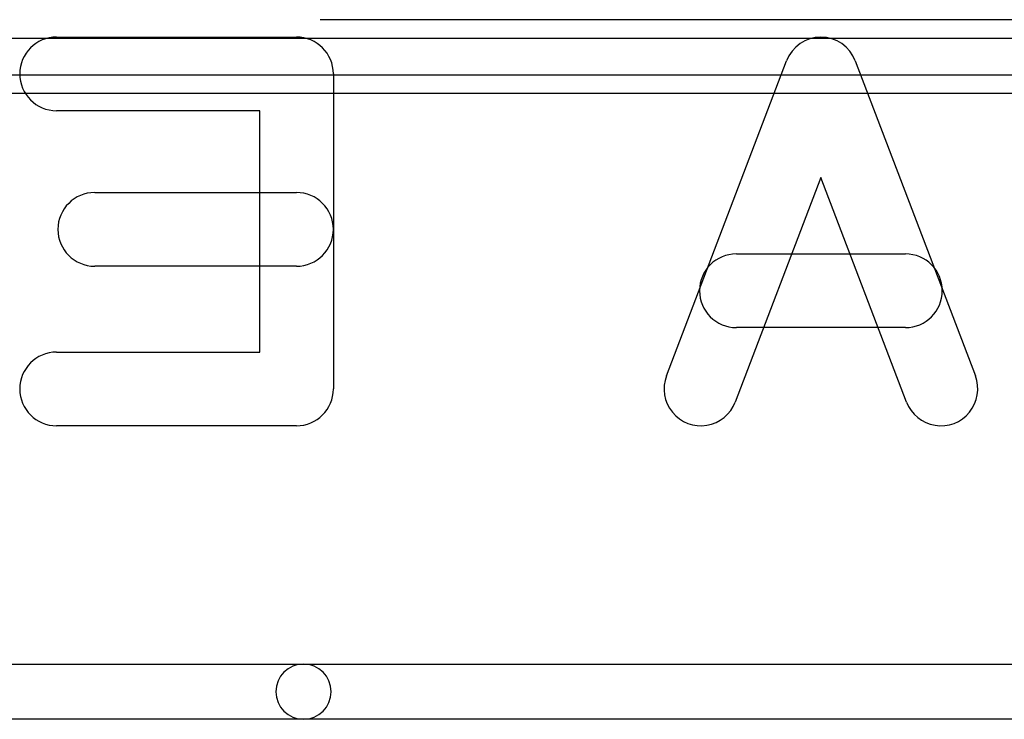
# Model space of a CAD drawing. Extents: x -1.1 to 39.1, y -7.5 to 26.
# Tile 37 of 44: x 26.3 to 29, y 15.1 to 17. Entities that reach past the tile are written whole.
import ezdxf

# ---------------------------------------------------------------- set-up
doc = ezdxf.new("R2010")
doc.units = 0
for name, color, linetype in [('L1', 3, 'CONTINUOUS'), ('L3', 3, 'CONTINUOUS'), ('PartsSilk-B', 221, 'CONTINUOUS'), ('Silk-B', 140, 'CONTINUOUS')]:
    doc.layers.add(name, color=color, linetype=linetype)

msp = doc.modelspace()

# ---------------------------------------------------------------- linework, layer by layer
at = {"layer": 'L1'}
for p, q in [((23.78289, 16.975), (30.28579, 16.975)), ((30.28579, 16.825), (23.78289, 16.825)), ((24.69766, 15.275), (27.11878, 15.275)), ((27.11878, 15.275), (29.55758, 15.275)), ((27.11878, 15.125), (24.69766, 15.125)), ((29.55758, 15.125), (27.11878, 15.125))]:
    msp.add_line(p, q, dxfattribs=at)
for start, end in [(90, -90), (-90, 90)]:
    msp.add_arc((27.11878, 15.2), 0.075, start, end, dxfattribs=at)
at = {"layer": 'L3'}
for p, q in [((30.34211, 17.025), (27.16421, 17.025)), ((25.93752, 16.87496), (33.44932, 16.87496))]:
    msp.add_line(p, q, dxfattribs=at)
at = {"layer": 'PartsSilk-B'}
for p, q in [((26.44815, 16.97778), (27.1, 16.97778)), ((28.1047, 16.05782), (28.43062, 16.91338)), ((28.61752, 16.91338), (28.94345, 16.05782)), ((27.2, 16.87778), (27.2, 16.02222)), ((27, 16.77778), (26.44815, 16.77778)), ((27, 16.12222), (27, 16.77778)), ((28.52407, 16.59688), (28.2916, 15.98662)), ((28.75655, 15.98662), (28.52407, 16.59688)), ((26.55185, 16.55556), (27.1, 16.55556)), ((28.29444, 16.38889), (28.7537, 16.38889)), ((27.1, 16.35556), (26.55185, 16.35556)), ((28.7537, 16.18889), (28.29444, 16.18889)), ((26.44815, 16.12222), (27, 16.12222)), ((27.1, 15.92222), (26.44815, 15.92222))]:
    msp.add_line(p, q, dxfattribs=at)
for centre, start, end in [((26.44815, 16.87778), 90, -90), ((27.1, 16.87778), 0, 90), ((28.52407, 16.87778), 20.85446, 159.14554), ((26.55185, 16.45556), 90, -90), ((27.1, 16.45556), -90, 90), ((28.29444, 16.28889), 90, -90), ((28.7537, 16.28889), -90, 90), ((26.44815, 16.02222), 90, -90), ((28.19815, 16.02222), 159.14554, -20.85401), ((28.85, 16.02222), -159.14554, 20.8546), ((27.1, 16.02222), -90, 0)]:
    msp.add_arc(centre, 0.1, start, end, dxfattribs=at)
at = {"layer": 'Silk-B'}
for p, q in [((26.44815, 16.97778), (27.1, 16.97778)), ((28.1047, 16.05782), (28.43062, 16.91338)), ((28.61752, 16.91338), (28.94345, 16.05782)), ((27.2, 16.87778), (27.2, 16.02222)), ((27, 16.77778), (26.44815, 16.77778)), ((27, 16.12222), (27, 16.77778)), ((28.52407, 16.59688), (28.2916, 15.98662)), ((28.75655, 15.98662), (28.52407, 16.59688)), ((26.55185, 16.55556), (27.1, 16.55556)), ((28.29444, 16.38889), (28.7537, 16.38889)), ((27.1, 16.35556), (26.55185, 16.35556)), ((28.7537, 16.18889), (28.29444, 16.18889)), ((26.44815, 16.12222), (27, 16.12222)), ((27.1, 15.92222), (26.44815, 15.92222))]:
    msp.add_line(p, q, dxfattribs=at)
for centre, start, end in [((26.44815, 16.87778), 90, -90), ((27.1, 16.87778), 0, 90), ((28.52407, 16.87778), 20.85446, 159.14554), ((26.55185, 16.45556), 90, -90), ((27.1, 16.45556), -90, 90), ((28.29444, 16.28889), 90, -90), ((28.7537, 16.28889), -90, 90), ((26.44815, 16.02222), 90, -90), ((28.19815, 16.02222), 159.14554, -20.85401), ((28.85, 16.02222), -159.14554, 20.8546), ((27.1, 16.02222), -90, 0)]:
    msp.add_arc(centre, 0.1, start, end, dxfattribs=at)

doc.saveas('drawing.dxf')
